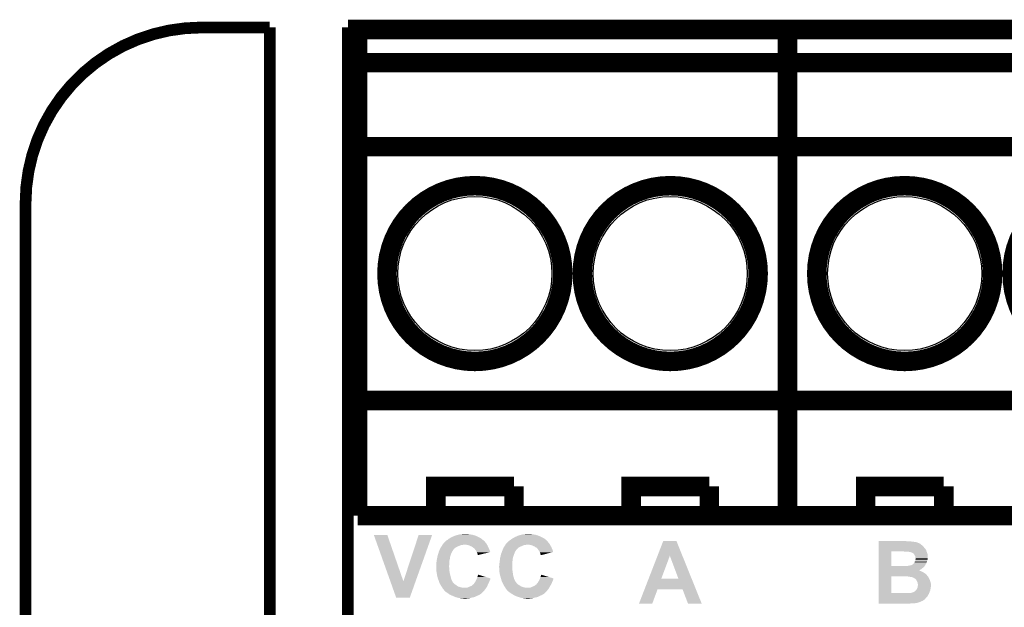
# Model space of a CAD drawing. Extents: x -1.3 to 24.2, y -3.9 to 53.4.
# Tile 29 of 31: x -1.3 to 11.5, y 45.8 to 53.4. Entities that reach past the tile are written whole.
import ezdxf

# ---------------------------------------------------------------- set-up
doc = ezdxf.new("R2010")
doc.units = 0
doc.layers.get('0').update_dxf_attribs({"linetype": 'CONTINUOUS'})
for name, color, linetype in [('RS485_ISOLATOR_5_CLICK_V100_GKO', 10, 'CONTINUOUS'), ('RS485_ISOLATOR_5_CLICK_V100_GTO', 9, 'CONTINUOUS'), ('RS485_ISOLATOR_5_CLICK_V100_GTS', 11, 'CONTINUOUS')]:
    doc.layers.add(name, color=color, linetype=linetype)

# ---------------------------------------------------------------- blocks, each defined once
blk = doc.blocks.new('ROUND_41')
blk.add_circle((0, 0), 1.002)

msp = doc.modelspace()

# ---------------------------------------------------------------- linework, layer by layer
at = {"layer": 'RS485_ISOLATOR_5_CLICK_V100_GKO', "const_width": 0.1524}
msp.add_lwpolyline([(1.016, 53.34, 0.4142136), (-1.27, 51.054)], format="xyb", dxfattribs=at)
for points in [[(1.016, 53.34), (1.905, 53.34)], [(1.905, 24.80056), (1.905, 53.34)], [(2.921, 53.34), (19.939, 53.34)], [(2.921, 25.4), (2.921, 53.34)], [(-1.27, -3.81), (-1.27, 51.054)]]:
    msp.add_lwpolyline(points, dxfattribs=at)
at = {"layer": 'RS485_ISOLATOR_5_CLICK_V100_GTO', "const_width": 0.254}
for points in [[(3.048, 46.99), (3.048, 53.3146), (8.636, 53.3146)], [(8.636, 46.99), (8.636, 53.3146)], [(8.636, 46.99), (8.636, 53.3146), (14.224, 53.3146)], [(3.048, 52.8828), (8.636, 52.8828)], [(8.636, 52.8828), (14.224, 52.8828)], [(3.048, 51.7906), (8.636, 51.7906)], [(8.636, 51.7906), (14.224, 51.7906)], [(3.048, 48.4886), (8.636, 48.4886)], [(8.636, 48.4886), (14.224, 48.4886)], [(4.064, 46.99), (4.064, 47.371), (5.08, 47.371)], [(5.08, 46.99), (5.08, 47.371)], [(6.604, 46.99), (6.604, 47.371), (7.62, 47.371)], [(7.62, 46.99), (7.62, 47.371)], [(9.652, 46.99), (9.652, 47.371), (10.668, 47.371)], [(10.668, 46.99), (10.668, 47.371)], [(3.048, 46.99), (8.636, 46.99)], [(8.636, 46.99), (14.224, 46.99)]]:
    msp.add_lwpolyline(points, dxfattribs=at)
for points in [[(3.429, 50.1396, 1), (5.715, 50.1396, 1)], [(5.969, 50.1396, 1), (8.255, 50.1396, 1)], [(9.017, 50.1396, 1), (11.303, 50.1396, 1)], [(11.557, 50.1396, 1), (13.843, 50.1396, 1)]]:
    msp.add_lwpolyline(points, format="xyb", close=True, dxfattribs=at)
at = {"layer": 'RS485_ISOLATOR_5_CLICK_V100_GTO'}
for points in [[(3.258854, 46.738524), (3.258848, 46.738538), (3.434084, 46.738524), (3.258848, 46.738538)], [(3.473262, 46.136622), (3.258854, 46.738524), (3.64238, 46.136622), (3.434084, 46.738524)], [(3.64238, 46.136622), (3.840486, 46.738512), (3.801294, 46.136622), (4.01573, 46.738512)], [(3.840486, 46.738512), (3.840496, 46.73854), (4.01573, 46.738512), (3.840496, 46.73854)], [(4.304028, 46.72584), (4.310378, 46.72838), (4.59232, 46.72584), (4.585546, 46.72838)], [(4.310378, 46.72838), (4.325612, 46.733458), (4.585546, 46.72838), (4.572002, 46.733458)], [(4.325612, 46.733458), (4.33324, 46.736), (4.572002, 46.733458), (4.561838, 46.736)], [(4.33324, 46.736), (4.341706, 46.73854), (4.561838, 46.736), (4.55168, 46.73854)], [(4.341706, 46.73854), (4.35864, 46.74362), (4.55168, 46.73854), (4.533902, 46.74362)], [(4.35864, 46.74362), (4.386578, 46.7487), (4.533902, 46.74362), (4.49834, 46.7487)], [(4.386578, 46.7487), (4.417058, 46.75124), (4.49834, 46.7487), (4.485642, 46.75124)], [(4.417058, 46.75124), (4.447538, 46.75378), (4.472942, 46.75124), (4.462782, 46.75378)], [(5.122544, 46.72584), (5.12826, 46.72838), (5.4102, 46.72584), (5.403428, 46.72838)], [(5.12826, 46.72838), (5.143504, 46.73346), (5.403428, 46.72838), (5.38988, 46.73346)], [(5.143504, 46.73346), (5.15112, 46.735998), (5.38988, 46.73346), (5.380998, 46.735998)], [(5.15112, 46.735998), (5.160436, 46.73854), (5.380998, 46.735998), (5.3721, 46.73854)], [(5.160436, 46.73854), (5.179058, 46.74362), (5.3721, 46.73854), (5.35178, 46.74362)], [(5.179058, 46.74362), (5.193028, 46.74616), (5.35178, 46.74362), (5.334, 46.74616)], [(5.193028, 46.74616), (5.206998, 46.7487), (5.334, 46.74616), (5.318762, 46.7487)], [(5.206998, 46.7487), (5.237478, 46.75124), (5.318762, 46.7487), (5.303522, 46.75124)], [(5.237478, 46.75124), (5.267958, 46.75378), (5.290822, 46.75124), (5.280662, 46.75378)], [(4.1402, 46.593758), (4.147818, 46.606458), (4.358, 46.593758), (4.386578, 46.606458)], [(4.147818, 46.606458), (4.149342, 46.609), (4.386578, 46.606458), (4.406898, 46.609)], [(4.149342, 46.609), (4.150866, 46.61154), (4.406898, 46.609), (4.417058, 46.61154)], [(4.150866, 46.61154), (4.15239, 46.614078), (4.424676, 46.61154), (4.432298, 46.614078)], [(4.15239, 46.61408), (4.15544, 46.619162), (4.729798, 46.61408), (4.72662, 46.619162)], [(4.15239, 46.614078), (4.15239, 46.61408), (4.432298, 46.614078), (4.439918, 46.61408)], [(4.15544, 46.619162), (4.162102, 46.626778), (4.72662, 46.619162), (4.72186, 46.626778)], [(4.162102, 46.626778), (4.17322, 46.639486), (4.72186, 46.626778), (4.711272, 46.639486)], [(4.17322, 46.639486), (4.173232, 46.64202), (4.711272, 46.639486), (4.70916, 46.64202)], [(4.173232, 46.64202), (4.173234, 46.642026), (4.70916, 46.64202), (4.709156, 46.642026)], [(4.173234, 46.642026), (4.1783, 46.644564), (4.709156, 46.642026), (4.707464, 46.644564)], [(4.1783, 46.644564), (4.183382, 46.652182), (4.707464, 46.644564), (4.702386, 46.652182)], [(4.183382, 46.652182), (4.190998, 46.65726), (4.702386, 46.652182), (4.699, 46.65726)], [(4.190998, 46.65726), (4.191002, 46.657262), (4.699, 46.65726), (4.698998, 46.657262)], [(4.191002, 46.657262), (4.193538, 46.659798), (4.698998, 46.657262), (4.69646, 46.659798)], [(4.193538, 46.659798), (4.196074, 46.662334), (4.69646, 46.659798), (4.691394, 46.662334)], [(4.196074, 46.662334), (4.198598, 46.664858), (4.691394, 46.662334), (4.69138, 46.664858)], [(4.198598, 46.664858), (4.19862, 46.66488), (4.69138, 46.664858), (4.688846, 46.66488)], [(4.19862, 46.66488), (4.201164, 46.667422), (4.688846, 46.66488), (4.68588, 46.667422)], [(4.201164, 46.667422), (4.2164, 46.675042), (4.68588, 46.667422), (4.676988, 46.675042)], [(4.2164, 46.675042), (4.221478, 46.68012), (4.676988, 46.675042), (4.67106, 46.68012)], [(4.221478, 46.68012), (4.229102, 46.687742), (4.67106, 46.68012), (4.660898, 46.687742)], [(4.229102, 46.687742), (4.242434, 46.69536), (4.660898, 46.687742), (4.65074, 46.69536)], [(4.242434, 46.69536), (4.260214, 46.70552), (4.65074, 46.69536), (4.632958, 46.70552)], [(4.260214, 46.70552), (4.26466, 46.70806), (4.632958, 46.70552), (4.62788, 46.70806)], [(4.26466, 46.70806), (4.28498, 46.71822), (4.62788, 46.70806), (4.60756, 46.71822)], [(4.28498, 46.71822), (4.304028, 46.72584), (4.60756, 46.71822), (4.59232, 46.72584)], [(4.46278, 46.61154), (4.439918, 46.61408), (4.731384, 46.61154), (4.729798, 46.61408)], [(4.483098, 46.609), (4.46278, 46.61154), (4.732972, 46.609), (4.731384, 46.61154)], [(4.489878, 46.606458), (4.483098, 46.609), (4.73456, 46.606458), (4.732972, 46.609)], [(4.50342, 46.60138), (4.489878, 46.606458), (4.73687, 46.60138), (4.73456, 46.606458)], [(4.51866, 46.59376), (4.50342, 46.60138), (4.740334, 46.59376), (4.73687, 46.60138)], [(4.959604, 46.5963), (4.965698, 46.606458), (5.18414, 46.5963), (5.206998, 46.606458)], [(4.965698, 46.606458), (4.967222, 46.609), (5.206998, 46.606458), (5.227318, 46.609)], [(4.967222, 46.609), (4.968746, 46.61154), (5.227318, 46.609), (5.237478, 46.61154)], [(4.968746, 46.61154), (4.97027, 46.614078), (5.242556, 46.61154), (5.250178, 46.614078)], [(4.97027, 46.61408), (4.97332, 46.619162), (5.547676, 46.61408), (5.5445, 46.619162)], [(4.97027, 46.614078), (4.97027, 46.61408), (5.250178, 46.614078), (5.257802, 46.61408)], [(4.97332, 46.619162), (4.979982, 46.626778), (5.5445, 46.619162), (5.53974, 46.626778)], [(4.979982, 46.626778), (4.991098, 46.63948), (5.53974, 46.626778), (5.529158, 46.63948)], [(4.991098, 46.63948), (4.993638, 46.64202), (5.529158, 46.63948), (5.52704, 46.64202)], [(4.993638, 46.64202), (5.0038, 46.65218), (5.52704, 46.64202), (5.520268, 46.65218)], [(5.0038, 46.65218), (5.011418, 46.65726), (5.520268, 46.65218), (5.51688, 46.65726)], [(5.011418, 46.65726), (5.011422, 46.657262), (5.51688, 46.65726), (5.51688, 46.657262)], [(5.011422, 46.657262), (5.019042, 46.664882), (5.51688, 46.657262), (5.50926, 46.664882)], [(5.019042, 46.664882), (5.021582, 46.667422), (5.50926, 46.664882), (5.506298, 46.667422)], [(5.021582, 46.667422), (5.03428, 46.67504), (5.506298, 46.667422), (5.497408, 46.67504)], [(5.03428, 46.67504), (5.040374, 46.68012), (5.497408, 46.67504), (5.49148, 46.68012)], [(5.040374, 46.68012), (5.049522, 46.687742), (5.49148, 46.68012), (5.481318, 46.687742)], [(5.049522, 46.687742), (5.062854, 46.69536), (5.481318, 46.687742), (5.47116, 46.69536)], [(5.062854, 46.69536), (5.080634, 46.70552), (5.47116, 46.69536), (5.453378, 46.70552)], [(5.080634, 46.70552), (5.08508, 46.70806), (5.453378, 46.70552), (5.4483, 46.70806)], [(5.08508, 46.70806), (5.10032, 46.71568), (5.4483, 46.70806), (5.43306, 46.71568)], [(5.10032, 46.71568), (5.1054, 46.71822), (5.43306, 46.71568), (5.427346, 46.71822)], [(5.1054, 46.71822), (5.122544, 46.72584), (5.427346, 46.71822), (5.4102, 46.72584)], [(5.2832, 46.61154), (5.257802, 46.61408), (5.549264, 46.61154), (5.547676, 46.61408)], [(5.303516, 46.609), (5.2832, 46.61154), (5.550852, 46.609), (5.549264, 46.61154)], [(5.309444, 46.60646), (5.303516, 46.609), (5.552438, 46.60646), (5.550852, 46.609)], [(5.33908, 46.59376), (5.309444, 46.60646), (5.559368, 46.59376), (5.552438, 46.60646)], [(6.94673, 46.469242), (7.02057, 46.659786), (7.27009, 46.469242), (7.193284, 46.659786)], [(7.02057, 46.659786), (7.020576, 46.6598), (7.193284, 46.659786), (7.020576, 46.6598)], [(9.8222, 46.65726), (9.822202, 46.6598), (10.198102, 46.65726), (10.17778, 46.6598)], [(9.8222, 46.65218), (9.8222, 46.65726), (10.26922, 46.65218), (10.2235, 46.65726)], [(9.8222, 46.64964), (9.8222, 46.65218), (10.287002, 46.64964), (10.26922, 46.65218)], [(9.8222, 46.649638), (9.8222, 46.64964), (10.297162, 46.649638), (10.287002, 46.64964)], [(9.8222, 46.6471), (9.8222, 46.649638), (10.304782, 46.6471), (10.297162, 46.649638)], [(9.8222, 46.644558), (9.8222, 46.6471), (10.317482, 46.644558), (10.304782, 46.6471)], [(9.8222, 46.6344), (9.8222, 46.644558), (10.34288, 46.6344), (10.317482, 46.644558)], [(9.8222, 46.626778), (9.8222, 46.6344), (10.358122, 46.626778), (10.34288, 46.6344)], [(9.8222, 46.616618), (9.8222, 46.626778), (10.373362, 46.616618), (10.358122, 46.626778)], [(9.8222, 46.61154), (9.8222, 46.616618), (10.37844, 46.61154), (10.373362, 46.616618)], [(9.8222, 46.606458), (9.8222, 46.61154), (10.386062, 46.606458), (10.37844, 46.61154)], [(9.8222, 46.588678), (9.8222, 46.606458), (10.403842, 46.588678), (10.386062, 46.606458)], [(4.08762, 46.4693), (4.092192, 46.484542), (4.2545, 46.4693), (4.25958, 46.484542)], [(4.092192, 46.484542), (4.099812, 46.50994), (4.25958, 46.484542), (4.26974, 46.50994)], [(4.099812, 46.50994), (4.102098, 46.51756), (4.26974, 46.50994), (4.27355, 46.51756)], [(4.102098, 46.51756), (4.10302, 46.520098), (4.27355, 46.51756), (4.27482, 46.520098)], [(4.10302, 46.520098), (4.108562, 46.535338), (4.27482, 46.520098), (4.284978, 46.535338)], [(4.108562, 46.535338), (4.112258, 46.545496), (4.284978, 46.535338), (4.290058, 46.545496)], [(4.112258, 46.545496), (4.11226, 46.5455), (4.290058, 46.545496), (4.29006, 46.5455)], [(4.11226, 46.5455), (4.11353, 46.54804), (4.29006, 46.5455), (4.2926, 46.54804)], [(4.11353, 46.54804), (4.119878, 46.560738), (4.2926, 46.54804), (4.302758, 46.560738)], [(4.119878, 46.560738), (4.12496, 46.5709), (4.302758, 46.560738), (4.31546, 46.5709)], [(4.12496, 46.5709), (4.124962, 46.570902), (4.31546, 46.5709), (4.315462, 46.570902)], [(4.124962, 46.570902), (4.130038, 46.578518), (4.315462, 46.570902), (4.32562, 46.578518)], [(4.130038, 46.578518), (4.13512, 46.58614), (4.32562, 46.578518), (4.34086, 46.58614)], [(4.13512, 46.58614), (4.1402, 46.593758), (4.34086, 46.58614), (4.358, 46.593758)], [(4.53136, 46.58868), (4.51866, 46.59376), (4.742642, 46.58868), (4.740334, 46.59376)], [(4.54152, 46.581062), (4.53136, 46.58868), (4.746106, 46.581062), (4.742642, 46.58868)], [(4.546596, 46.578522), (4.54152, 46.581062), (4.74726, 46.578522), (4.746106, 46.581062)], [(4.549142, 46.575978), (4.546596, 46.578522), (4.748416, 46.575978), (4.74726, 46.578522)], [(4.564378, 46.563282), (4.549142, 46.575978), (4.754188, 46.563282), (4.748416, 46.575978)], [(4.575268, 46.55058), (4.564378, 46.563282), (4.75996, 46.55058), (4.754188, 46.563282)], [(4.57962, 46.545502), (4.575268, 46.55058), (4.76191, 46.545502), (4.75996, 46.55058)], [(4.589778, 46.530262), (4.57962, 46.545502), (4.76776, 46.530262), (4.76191, 46.545502)], [(4.595226, 46.517554), (4.589778, 46.530262), (4.772636, 46.517554), (4.76776, 46.530262)], [(4.5974, 46.512482), (4.595226, 46.517554), (4.752334, 46.512482), (4.772636, 46.517554)], [(4.60502, 46.499782), (4.5974, 46.512482), (4.701498, 46.499782), (4.752334, 46.512482)], [(4.607558, 46.487084), (4.60502, 46.499782), (4.65067, 46.487084), (4.701498, 46.499782)], [(4.610094, 46.484546), (4.607558, 46.487084), (4.640512, 46.484546), (4.65067, 46.487084)], [(4.6101, 46.476948), (4.610094, 46.484546), (4.6101, 46.476948), (4.640512, 46.484546)], [(4.907788, 46.4693), (4.910836, 46.484542), (5.07492, 46.4693), (5.08, 46.484542)], [(4.910836, 46.484542), (4.912362, 46.492162), (5.08, 46.484542), (5.083048, 46.492162)], [(4.912362, 46.492162), (4.919472, 46.50994), (5.083048, 46.492162), (5.09016, 46.50994)], [(4.919472, 46.50994), (4.92252, 46.51756), (5.09016, 46.50994), (5.09397, 46.51756)], [(4.92252, 46.51756), (4.923442, 46.5201), (5.09397, 46.51756), (5.09524, 46.5201)], [(4.923442, 46.5201), (4.926214, 46.52772), (5.09524, 46.5201), (5.09778, 46.52772)], [(4.926214, 46.52772), (4.928984, 46.53534), (5.09778, 46.52772), (5.10286, 46.53534)], [(4.928984, 46.53534), (4.930832, 46.54042), (5.10286, 46.53534), (5.107938, 46.54042)], [(4.930832, 46.54042), (4.932678, 46.545496), (5.107938, 46.54042), (5.110478, 46.545496)], [(4.932678, 46.545496), (4.93268, 46.5455), (5.110478, 46.545496), (5.11048, 46.5455)], [(4.93268, 46.5455), (4.933696, 46.54804), (5.11048, 46.5455), (5.11302, 46.54804)], [(4.933696, 46.54804), (4.938774, 46.560738), (5.11302, 46.54804), (5.123178, 46.560738)], [(4.938774, 46.560738), (4.94284, 46.570898), (5.123178, 46.560738), (5.133338, 46.570898)], [(4.94284, 46.570898), (4.942842, 46.570902), (5.133338, 46.570898), (5.133344, 46.570902)], [(4.942842, 46.570902), (4.953, 46.58614), (5.133344, 46.570902), (5.158738, 46.58614)], [(4.953, 46.58614), (4.95808, 46.593758), (5.158738, 46.58614), (5.177784, 46.593758)], [(4.95808, 46.593758), (4.959604, 46.5963), (5.177784, 46.593758), (5.18414, 46.5963)], [(5.351776, 46.58868), (5.33908, 46.59376), (5.56214, 46.58868), (5.559368, 46.59376)], [(5.359398, 46.581064), (5.351776, 46.58868), (5.566294, 46.581064), (5.56214, 46.58868)], [(5.367012, 46.578522), (5.359398, 46.581064), (5.56768, 46.578522), (5.566294, 46.581064)], [(5.367016, 46.57852), (5.367012, 46.578522), (5.567682, 46.57852), (5.56768, 46.578522)], [(5.369562, 46.575978), (5.367016, 46.57852), (5.568838, 46.575978), (5.567682, 46.57852)], [(5.384798, 46.563282), (5.369562, 46.575978), (5.574608, 46.563282), (5.568838, 46.575978)], [(5.393874, 46.550578), (5.384798, 46.563282), (5.580382, 46.550578), (5.574608, 46.563282)], [(5.3975, 46.5455), (5.393874, 46.550578), (5.581942, 46.5455), (5.580382, 46.550578)], [(5.40766, 46.53026), (5.3975, 46.5455), (5.586618, 46.53026), (5.581942, 46.5455)], [(5.414922, 46.517554), (5.40766, 46.53026), (5.590516, 46.517554), (5.586618, 46.53026)], [(5.41782, 46.512482), (5.414922, 46.517554), (5.57053, 46.512482), (5.590516, 46.517554)], [(5.422898, 46.499782), (5.41782, 46.512482), (5.52049, 46.499782), (5.57053, 46.512482)], [(5.425438, 46.487084), (5.422898, 46.499782), (5.470456, 46.487084), (5.52049, 46.499782)], [(5.427974, 46.484546), (5.425438, 46.487084), (5.460456, 46.484546), (5.470456, 46.487084)], [(5.42798, 46.479482), (5.427974, 46.484546), (5.440504, 46.479482), (5.460456, 46.484546)], [(5.430498, 46.47946), (5.42798, 46.479482), (5.440416, 46.47946), (5.440504, 46.479482)], [(5.43052, 46.476948), (5.430498, 46.47946), (5.43052, 46.476948), (5.440416, 46.47946)], [(9.822192, 46.337242), (9.822198, 46.52518), (9.98474, 46.337242), (9.984762, 46.52518)], [(9.822198, 46.57598), (9.8222, 46.588678), (10.414, 46.57598), (10.403842, 46.588678)], [(9.822198, 46.563276), (9.822198, 46.57598), (10.426702, 46.563276), (10.414, 46.57598)], [(9.822198, 46.54804), (9.822198, 46.563276), (10.434322, 46.54804), (10.426702, 46.563276)], [(9.822198, 46.542954), (9.822198, 46.54804), (10.439402, 46.542954), (10.434322, 46.54804)], [(9.822198, 46.532798), (9.822198, 46.542954), (10.441942, 46.532798), (10.439402, 46.542954)], [(9.822198, 46.52518), (9.822198, 46.532798), (10.44499, 46.52518), (10.441942, 46.532798)], [(10.162542, 46.52264), (10.147302, 46.52518), (10.446006, 46.52264), (10.44499, 46.52518)], [(10.210804, 46.522638), (10.162542, 46.52264), (10.446006, 46.522638), (10.446006, 46.52264)], [(10.215884, 46.5201), (10.210804, 46.522638), (10.447022, 46.5201), (10.446006, 46.522638)], [(10.243822, 46.515018), (10.218422, 46.5201), (10.449054, 46.515018), (10.447022, 46.5201)], [(10.256522, 46.509938), (10.243822, 46.515018), (10.451086, 46.509938), (10.449054, 46.515018)], [(10.260326, 46.507402), (10.256522, 46.509938), (10.4521, 46.507402), (10.451086, 46.509938)], [(10.271762, 46.499778), (10.260326, 46.507402), (10.454642, 46.499778), (10.4521, 46.507402)], [(10.276846, 46.4947), (10.271762, 46.499778), (10.456334, 46.4947), (10.454642, 46.499778)], [(10.27938, 46.494678), (10.276846, 46.4947), (10.456342, 46.494678), (10.456334, 46.4947)], [(10.279384, 46.492158), (10.27938, 46.494678), (10.45718, 46.492158), (10.456342, 46.494678)], [(10.279384, 46.492154), (10.279384, 46.492158), (10.457182, 46.492154), (10.45718, 46.492158)], [(10.287, 46.481998), (10.279384, 46.492154), (10.45845, 46.481998), (10.457182, 46.492154)], [(10.292082, 46.471838), (10.287, 46.481998), (10.45972, 46.471838), (10.45845, 46.481998)], [(10.297162, 46.464218), (10.292082, 46.471838), (10.45972, 46.464218), (10.45972, 46.471838)], [(4.06908, 46.360082), (4.069502, 46.36262), (4.239006, 46.360082), (4.23926, 46.36262)], [(4.06908, 46.337222), (4.06908, 46.360082), (4.23672, 46.337222), (4.239006, 46.360082)], [(4.069502, 46.36262), (4.07162, 46.37532), (4.23926, 46.36262), (4.23926, 46.37532)], [(4.07162, 46.37532), (4.073206, 46.388018), (4.23926, 46.37532), (4.23926, 46.388018)], [(4.073206, 46.388018), (4.076064, 46.410878), (4.23926, 46.388018), (4.2418, 46.410878)], [(4.076064, 46.410878), (4.0767, 46.415958), (4.2418, 46.410878), (4.243068, 46.415958)], [(4.0767, 46.415958), (4.079748, 46.4312), (4.243068, 46.415958), (4.24688, 46.4312)], [(4.079748, 46.4312), (4.08381, 46.451518), (4.24688, 46.4312), (4.24942, 46.451518)], [(4.08381, 46.451518), (4.08686, 46.46676), (4.24942, 46.451518), (4.253774, 46.46676)], [(4.08686, 46.46676), (4.08762, 46.4693), (4.253774, 46.46676), (4.2545, 46.4693)], [(4.88696, 46.334682), (4.8895, 46.344842), (5.05714, 46.334682), (5.05714, 46.344842)], [(4.8895, 46.360082), (4.889922, 46.362622), (5.05714, 46.360082), (5.05714, 46.362622)], [(4.8895, 46.344842), (4.8895, 46.360082), (5.05714, 46.344842), (5.05714, 46.360082)], [(4.889922, 46.362622), (4.89204, 46.37532), (5.05714, 46.362622), (5.058408, 46.37532)], [(4.89204, 46.37532), (4.893626, 46.38802), (5.058408, 46.37532), (5.05968, 46.38802)], [(4.893626, 46.38802), (4.896484, 46.41088), (5.05968, 46.38802), (5.06222, 46.41088)], [(4.896484, 46.41088), (4.89712, 46.41596), (5.06222, 46.41088), (5.062854, 46.41596)], [(4.89712, 46.41596), (4.898642, 46.431198), (5.062854, 46.41596), (5.06476, 46.431198)], [(4.898642, 46.431198), (4.89966, 46.441362), (5.06476, 46.431198), (5.0673, 46.441362)], [(4.89966, 46.441362), (4.902706, 46.45152), (5.0673, 46.441362), (5.06984, 46.45152)], [(4.902706, 46.45152), (4.90728, 46.466758), (5.06984, 46.45152), (5.074192, 46.466758)], [(4.90728, 46.466758), (4.907788, 46.4693), (5.074192, 46.466758), (5.07492, 46.4693)], [(6.830616, 46.169608), (6.94673, 46.469242), (6.99517, 46.169608), (7.106904, 46.469242)], [(7.21865, 46.16958), (7.106904, 46.469242), (7.39088, 46.16958), (7.27009, 46.469242)], [(10.218416, 46.33976), (10.223498, 46.342298), (10.422252, 46.33976), (10.424156, 46.342298)], [(10.223498, 46.342298), (10.223506, 46.3423), (10.424156, 46.342298), (10.424158, 46.3423)], [(10.223506, 46.3423), (10.2362, 46.34484), (10.424158, 46.3423), (10.425428, 46.34484)], [(10.2362, 46.34484), (10.246348, 46.347376), (10.425428, 46.34484), (10.426698, 46.347376)], [(10.246348, 46.347376), (10.246358, 46.347378), (10.426698, 46.347376), (10.426698, 46.347378)], [(10.246358, 46.347378), (10.25144, 46.34992), (10.426698, 46.347378), (10.429238, 46.34992)], [(10.25144, 46.34992), (10.266676, 46.357538), (10.429238, 46.34992), (10.433592, 46.357538)], [(10.266676, 46.357538), (10.276836, 46.367698), (10.433592, 46.357538), (10.4394, 46.367698)], [(10.276836, 46.367698), (10.276838, 46.3677), (10.4394, 46.367698), (10.4394, 46.3677)], [(10.276838, 46.3677), (10.279378, 46.372774), (10.4394, 46.3677), (10.441574, 46.372774)], [(10.279378, 46.372774), (10.284454, 46.375318), (10.441574, 46.372774), (10.442664, 46.375318)], [(10.284454, 46.375318), (10.289538, 46.385478), (10.442664, 46.375318), (10.44702, 46.385478)], [(10.289538, 46.385478), (10.28954, 46.38548), (10.44702, 46.385478), (10.44702, 46.38548)], [(10.28954, 46.38548), (10.29208, 46.393098), (10.44702, 46.38548), (10.449196, 46.393098)], [(10.29208, 46.393098), (10.297158, 46.403258), (10.449196, 46.393098), (10.452098, 46.403258)], [(10.297158, 46.40326), (10.299698, 46.418498), (10.4521, 46.40326), (10.457178, 46.418498)], [(10.297158, 46.403258), (10.297158, 46.40326), (10.452098, 46.403258), (10.4521, 46.40326)], [(10.2997, 46.454058), (10.297162, 46.464218), (10.45972, 46.454058), (10.45972, 46.464218)], [(10.299698, 46.418498), (10.2997, 46.4185), (10.457178, 46.418498), (10.457178, 46.4185)], [(10.299702, 46.443898), (10.2997, 46.454058), (10.45972, 46.443898), (10.45972, 46.454058)], [(10.2997, 46.4185), (10.30224, 46.431198), (10.457178, 46.4185), (10.459296, 46.431198)], [(10.30224, 46.436276), (10.299702, 46.443898), (10.45972, 46.436276), (10.45972, 46.443898)], [(10.30224, 46.433738), (10.30224, 46.436276), (10.45972, 46.433738), (10.45972, 46.436276)], [(10.30224, 46.431198), (10.30224, 46.433738), (10.459296, 46.431198), (10.45972, 46.433738)], [(4.06908, 46.321978), (4.06908, 46.337222), (4.23672, 46.321978), (4.23672, 46.337222)], [(4.06908, 46.311818), (4.06908, 46.321978), (4.23926, 46.311818), (4.23672, 46.321978)], [(4.06908, 46.299118), (4.06908, 46.311818), (4.23926, 46.299118), (4.23926, 46.311818)], [(4.06908, 46.288962), (4.06908, 46.299118), (4.240954, 46.288962), (4.23926, 46.299118)], [(4.069864, 46.283878), (4.06908, 46.288962), (4.2418, 46.283878), (4.240954, 46.288962)], [(4.072208, 46.26864), (4.069864, 46.283878), (4.2418, 46.26864), (4.2418, 46.283878)], [(4.07416, 46.25594), (4.072208, 46.26864), (4.243616, 46.25594), (4.2418, 46.26864)], [(4.075008, 46.250862), (4.07416, 46.25594), (4.24434, 46.250862), (4.243616, 46.25594)], [(4.07924, 46.22546), (4.075008, 46.250862), (4.249784, 46.22546), (4.24434, 46.250862)], [(4.081088, 46.2153), (4.07924, 46.22546), (4.25196, 46.2153), (4.249784, 46.22546)], [(4.08432, 46.197518), (4.081088, 46.2153), (4.256702, 46.197518), (4.25196, 46.2153)], [(4.60502, 46.19244), (4.6152, 46.222916), (4.716196, 46.19244), (4.6152, 46.222916)], [(4.88696, 46.324518), (4.88696, 46.334682), (5.05714, 46.324518), (5.05714, 46.334682)], [(4.888776, 46.299118), (4.88696, 46.324518), (5.05714, 46.299118), (5.05714, 46.324518)], [(4.8895, 46.28896), (4.888776, 46.299118), (5.058834, 46.28896), (5.05714, 46.299118)], [(4.891064, 46.26864), (4.8895, 46.28896), (5.06222, 46.26864), (5.058834, 46.28896)], [(4.89204, 46.255938), (4.891064, 46.26864), (5.064036, 46.255938), (5.06222, 46.26864)], [(4.89712, 46.22546), (4.89204, 46.255938), (5.06839, 46.22546), (5.064036, 46.255938)], [(4.899892, 46.215298), (4.89712, 46.22546), (5.06984, 46.215298), (5.06839, 46.22546)], [(4.910282, 46.1772), (4.899892, 46.215298), (5.08, 46.1772), (5.06984, 46.215298)], [(5.42544, 46.19244), (5.43562, 46.222916), (5.535032, 46.19244), (5.43562, 46.222916)], [(9.822188, 46.2026), (9.82219, 46.222918), (10.45973, 46.2026), (10.444482, 46.222918)], [(9.82219, 46.288962), (9.822192, 46.29912), (10.365742, 46.288962), (10.38098, 46.29912)], [(9.82219, 46.27878), (9.82219, 46.288962), (10.34798, 46.27878), (10.365742, 46.288962)], [(9.82219, 46.27626), (9.82219, 46.27878), (10.350506, 46.27626), (10.34798, 46.27878)], [(9.82219, 46.276258), (9.82219, 46.27626), (10.353044, 46.276258), (10.350506, 46.27626)], [(9.82219, 46.27372), (9.82219, 46.276258), (10.358122, 46.27372), (10.353044, 46.276258)], [(9.82219, 46.26864), (9.82219, 46.27372), (10.37336, 46.26864), (10.358122, 46.27372)], [(9.82219, 46.26102), (9.82219, 46.26864), (10.388598, 46.26102), (10.37336, 46.26864)], [(9.82219, 46.25086), (9.82219, 46.26102), (10.40638, 46.25086), (10.388598, 46.26102)], [(9.82219, 46.23816), (9.82219, 46.25086), (10.426702, 46.23816), (10.40638, 46.25086)], [(9.82219, 46.222918), (9.82219, 46.23816), (10.444482, 46.222918), (10.426702, 46.23816)], [(9.822192, 46.33722), (9.822192, 46.337242), (10.198096, 46.33722), (9.98474, 46.337242)], [(9.822192, 46.321978), (9.822192, 46.33722), (10.408918, 46.321978), (10.420348, 46.33722)], [(9.822192, 46.31182), (9.822192, 46.321978), (10.39622, 46.31182), (10.408918, 46.321978)], [(9.822192, 46.29912), (9.822192, 46.31182), (10.38098, 46.29912), (10.39622, 46.31182)], [(10.198096, 46.33722), (10.205718, 46.339758), (10.420348, 46.33722), (10.42225, 46.339758)], [(10.205718, 46.339758), (10.218416, 46.33976), (10.42225, 46.339758), (10.422252, 46.33976)], [(3.548376, 45.925756), (3.473262, 46.136622), (3.726168, 45.925756), (3.801294, 46.136622)], [(4.089862, 46.1772), (4.08432, 46.197518), (4.26212, 46.1772), (4.256702, 46.197518)], [(4.091938, 46.16958), (4.089862, 46.1772), (4.264662, 46.16958), (4.26212, 46.1772)], [(4.094986, 46.161962), (4.091938, 46.16958), (4.2672, 46.161962), (4.264662, 46.16958)], [(4.1021, 46.14418), (4.094986, 46.161962), (4.27482, 46.14418), (4.2672, 46.161962)], [(4.107182, 46.12894), (4.1021, 46.14418), (4.28244, 46.12894), (4.27482, 46.14418)], [(4.10972, 46.121322), (4.107182, 46.12894), (4.28854, 46.121322), (4.28244, 46.12894)], [(4.112262, 46.11624), (4.10972, 46.121322), (4.292608, 46.11624), (4.28854, 46.121322)], [(4.112272, 46.116218), (4.112262, 46.11624), (4.29514, 46.116218), (4.292608, 46.11624)], [(4.113534, 46.113694), (4.112272, 46.116218), (4.295146, 46.113694), (4.29514, 46.116218)], [(4.117342, 46.106078), (4.113534, 46.113694), (4.302762, 46.106078), (4.295146, 46.113694)], [(4.11988, 46.101), (4.117342, 46.106078), (4.30911, 46.101), (4.302762, 46.106078)], [(4.122784, 46.09592), (4.11988, 46.101), (4.31546, 46.09592), (4.30911, 46.101)], [(4.12859, 46.08576), (4.122784, 46.09592), (4.3307, 46.08576), (4.31546, 46.09592)], [(4.528822, 46.078142), (4.5466, 46.093378), (4.73417, 46.078142), (4.741202, 46.093378)], [(4.5466, 46.093378), (4.54914, 46.09592), (4.741202, 46.093378), (4.742374, 46.09592)], [(4.54914, 46.09592), (4.556758, 46.101), (4.742374, 46.09592), (4.74472, 46.101)], [(4.556758, 46.101), (4.556762, 46.101002), (4.74472, 46.101), (4.74472, 46.101002)], [(4.556762, 46.101002), (4.564382, 46.111162), (4.74472, 46.101002), (4.7498, 46.111162)], [(4.564382, 46.111162), (4.567428, 46.11624), (4.7498, 46.111162), (4.75234, 46.11624)], [(4.567428, 46.11624), (4.572, 46.12386), (4.75234, 46.11624), (4.755388, 46.12386)], [(4.572, 46.12386), (4.58311, 46.14164), (4.755388, 46.12386), (4.7625, 46.14164)], [(4.58311, 46.14164), (4.584698, 46.14418), (4.7625, 46.14164), (4.76377, 46.14418)], [(4.584698, 46.14418), (4.593586, 46.161956), (4.76377, 46.14418), (4.772658, 46.161956)], [(4.593586, 46.161956), (4.59486, 46.164502), (4.772658, 46.161956), (4.772658, 46.164502)], [(4.59486, 46.164502), (4.596704, 46.169576), (4.772658, 46.164502), (4.77266, 46.169576)], [(4.596704, 46.169576), (4.598546, 46.174638), (4.77266, 46.169576), (4.77519, 46.174638)], [(4.598546, 46.174638), (4.60502, 46.19244), (4.77519, 46.174638), (4.716196, 46.19244)], [(4.91236, 46.16958), (4.910282, 46.1772), (5.08254, 46.16958), (5.08, 46.1772)], [(4.914646, 46.161958), (4.91236, 46.16958), (5.08508, 46.161958), (5.08254, 46.16958)], [(4.919978, 46.14418), (4.914646, 46.161958), (5.09524, 46.14418), (5.08508, 46.161958)], [(4.926754, 46.12894), (4.919978, 46.14418), (5.10286, 46.12894), (5.09524, 46.14418)], [(4.93014, 46.12132), (4.926754, 46.12894), (5.108954, 46.12132), (5.10286, 46.12894)], [(4.932684, 46.116234), (4.93014, 46.12132), (5.11302, 46.116234), (5.108954, 46.12132)], [(4.933954, 46.113694), (4.932684, 46.116234), (5.113034, 46.113694), (5.11302, 46.116234)], [(4.935222, 46.111158), (4.933954, 46.113694), (5.1181, 46.111158), (5.113034, 46.113694)], [(4.9403, 46.101), (4.935222, 46.111158), (5.12826, 46.101), (5.1181, 46.111158)], [(4.942478, 46.095918), (4.9403, 46.101), (5.133342, 46.095918), (5.12826, 46.101)], [(4.946832, 46.08576), (4.942478, 46.095918), (5.15112, 46.08576), (5.133342, 46.095918)], [(5.3467, 46.078142), (5.36702, 46.093382), (5.55283, 46.078142), (5.561038, 46.093382)], [(5.36702, 46.093382), (5.374638, 46.101), (5.561038, 46.093382), (5.56514, 46.101)], [(5.374638, 46.101), (5.37464, 46.101002), (5.56514, 46.101), (5.56514, 46.101002)], [(5.37464, 46.101002), (5.38226, 46.11116), (5.56514, 46.101002), (5.57022, 46.11116)], [(5.38226, 46.11116), (5.386322, 46.11624), (5.57022, 46.11116), (5.57276, 46.11624)], [(5.386322, 46.11624), (5.39242, 46.123862), (5.57276, 46.11624), (5.575808, 46.123862)], [(5.39242, 46.123862), (5.40353, 46.14164), (5.575808, 46.123862), (5.58292, 46.14164)], [(5.40353, 46.14164), (5.405118, 46.14418), (5.58292, 46.14164), (5.58419, 46.14418)], [(5.405118, 46.14418), (5.408926, 46.151798), (5.58419, 46.14418), (5.588, 46.151798)], [(5.408926, 46.151798), (5.414008, 46.16196), (5.588, 46.151798), (5.590542, 46.16196)], [(5.414008, 46.16196), (5.41528, 46.164502), (5.590542, 46.16196), (5.591388, 46.164502)], [(5.41528, 46.164502), (5.417124, 46.169578), (5.591388, 46.164502), (5.593078, 46.169578)], [(5.417124, 46.169578), (5.418968, 46.174644), (5.593078, 46.169578), (5.59308, 46.174644)], [(5.418968, 46.174644), (5.42544, 46.19244), (5.59308, 46.174644), (5.535032, 46.19244)], [(6.777454, 46.03242), (6.830606, 46.16958), (7.446168, 46.03242), (7.39088, 46.16958)], [(6.830606, 46.16958), (6.830616, 46.169608), (7.21865, 46.16958), (6.99517, 46.169608)], [(9.822182, 45.984182), (9.822188, 46.2026), (9.98474, 45.984182), (9.984762, 46.2026)], [(10.154978, 46.202592), (10.15492, 46.2026), (10.462264, 46.202592), (10.45973, 46.2026)], [(10.172702, 46.20006), (10.154978, 46.202592), (10.463952, 46.20006), (10.462264, 46.202592)], [(10.210802, 46.19752), (10.200642, 46.20006), (10.465646, 46.19752), (10.463952, 46.20006)], [(10.223502, 46.197518), (10.210802, 46.19752), (10.465648, 46.197518), (10.465646, 46.19752)], [(10.231124, 46.19498), (10.223502, 46.197518), (10.46734, 46.19498), (10.465648, 46.197518)], [(10.238744, 46.194978), (10.231124, 46.19498), (10.46734, 46.194978), (10.46734, 46.19498)], [(10.243824, 46.19244), (10.238744, 46.194978), (10.46861, 46.19244), (10.46734, 46.194978)], [(10.253984, 46.192438), (10.243824, 46.19244), (10.468612, 46.192438), (10.46861, 46.19244)], [(10.259064, 46.1899), (10.253984, 46.192438), (10.46988, 46.1899), (10.468612, 46.192438)], [(10.261604, 46.189898), (10.259064, 46.1899), (10.469882, 46.189898), (10.46988, 46.1899)], [(10.27176, 46.18482), (10.261604, 46.189898), (10.47242, 46.18482), (10.469882, 46.189898)], [(10.28446, 46.179736), (10.27176, 46.18482), (10.474962, 46.179736), (10.47242, 46.18482)], [(10.29208, 46.17212), (10.28446, 46.179736), (10.47877, 46.17212), (10.474962, 46.179736)], [(10.29589, 46.16958), (10.29208, 46.17212), (10.48004, 46.16958), (10.47877, 46.17212)], [(10.299702, 46.167038), (10.29589, 46.16958), (10.48113, 46.167038), (10.48004, 46.16958)], [(10.3124, 46.154334), (10.299702, 46.167038), (10.486574, 46.154334), (10.48113, 46.167038)], [(10.312402, 46.1518), (10.3124, 46.154334), (10.48766, 46.1518), (10.486574, 46.154334)], [(10.312402, 46.151796), (10.312402, 46.1518), (10.487662, 46.151796), (10.48766, 46.1518)], [(10.322562, 46.131478), (10.312402, 46.151796), (10.49528, 46.131478), (10.487662, 46.151796)], [(10.327642, 46.121318), (10.322562, 46.131478), (10.497538, 46.121318), (10.49528, 46.131478)], [(10.33018, 46.111158), (10.327642, 46.121318), (10.499796, 46.111158), (10.497538, 46.121318)], [(10.328062, 46.062898), (10.33272, 46.090838), (10.50036, 46.062898), (10.50036, 46.090838)], [(10.330182, 46.108618), (10.33018, 46.111158), (10.50036, 46.108618), (10.499796, 46.111158)], [(10.330182, 46.103538), (10.330182, 46.108618), (10.50036, 46.103538), (10.50036, 46.108618)], [(10.33272, 46.095916), (10.330182, 46.103538), (10.50036, 46.095916), (10.50036, 46.103538)], [(10.33272, 46.090838), (10.33272, 46.095916), (10.50036, 46.090838), (10.50036, 46.095916)], [(4.130042, 46.083218), (4.12859, 46.08576), (4.33409, 46.083218), (4.3307, 46.08576)], [(4.13851, 46.070518), (4.130042, 46.083218), (4.351022, 46.070518), (4.33409, 46.083218)], [(4.140202, 46.06798), (4.13851, 46.070518), (4.359484, 46.06798), (4.351022, 46.070518)], [(4.14325, 46.0629), (4.140202, 46.06798), (4.37642, 46.0629), (4.359484, 46.06798)], [(4.147822, 46.05528), (4.14325, 46.0629), (4.40436, 46.05528), (4.37642, 46.0629)], [(4.149346, 46.05274), (4.147822, 46.05528), (4.419602, 46.05274), (4.40436, 46.05528)], [(4.155438, 46.042582), (4.149346, 46.05274), (4.713848, 46.042582), (4.7201, 46.05274)], [(4.163058, 46.034962), (4.155438, 46.042582), (4.70916, 46.034962), (4.713848, 46.042582)], [(4.163062, 46.034958), (4.163058, 46.034962), (4.709158, 46.034958), (4.70916, 46.034962)], [(4.168138, 46.027342), (4.163062, 46.034958), (4.702176, 46.027342), (4.709158, 46.034958)], [(4.170678, 46.022264), (4.168138, 46.027342), (4.697522, 46.022264), (4.702176, 46.027342)], [(4.188462, 46.00448), (4.170678, 46.022264), (4.681222, 46.00448), (4.697522, 46.022264)], [(4.190998, 46.001942), (4.188462, 46.00448), (4.679106, 46.001942), (4.681222, 46.00448)], [(4.210054, 45.989238), (4.190998, 46.001942), (4.668518, 45.989238), (4.679106, 46.001942)], [(4.21386, 45.9867), (4.210054, 45.989238), (4.66547, 45.9867), (4.668518, 45.989238)], [(4.227406, 45.97654), (4.21386, 45.9867), (4.653274, 45.97654), (4.66547, 45.9867)], [(4.227436, 45.976518), (4.227406, 45.97654), (4.65074, 45.976518), (4.653274, 45.97654)], [(4.2308, 45.973994), (4.227436, 45.976518), (4.650726, 45.973994), (4.65074, 45.976518)], [(4.234178, 45.97146), (4.2308, 45.973994), (4.64566, 45.97146), (4.650726, 45.973994)], [(4.234182, 45.971458), (4.234178, 45.97146), (4.645658, 45.971458), (4.64566, 45.97146)], [(4.252468, 45.9613), (4.234182, 45.971458), (4.630418, 45.9613), (4.645658, 45.971458)], [(4.25704, 45.95876), (4.252468, 45.9613), (4.625338, 45.95876), (4.630418, 45.9613)], [(4.262756, 45.95622), (4.25704, 45.95876), (4.62026, 45.95622), (4.625338, 45.95876)], [(4.447542, 46.05274), (4.460242, 46.05528), (4.7201, 46.05274), (4.721664, 46.05528)], [(4.460242, 46.05528), (4.475484, 46.055282), (4.721664, 46.05528), (4.721664, 46.055282)], [(4.475484, 46.055282), (4.49072, 46.0629), (4.721664, 46.055282), (4.726352, 46.0629)], [(4.49072, 46.0629), (4.504266, 46.06798), (4.726352, 46.0629), (4.72948, 46.06798)], [(4.504266, 46.06798), (4.51104, 46.07052), (4.72948, 46.06798), (4.730652, 46.07052)], [(4.51104, 46.07052), (4.528822, 46.078142), (4.730652, 46.07052), (4.73417, 46.078142)], [(4.94792, 46.08322), (4.946832, 46.08576), (5.154508, 46.08322), (5.15112, 46.08576)], [(4.956388, 46.07052), (4.94792, 46.08322), (5.171442, 46.07052), (5.154508, 46.08322)], [(4.95808, 46.06798), (4.956388, 46.07052), (5.179064, 46.06798), (5.171442, 46.07052)], [(4.962142, 46.062902), (4.95808, 46.06798), (5.1943, 46.062902), (5.179064, 46.06798)], [(4.968238, 46.05528), (4.962142, 46.062902), (5.22224, 46.05528), (5.1943, 46.062902)], [(4.969256, 46.05274), (4.968238, 46.05528), (5.237482, 46.05274), (5.22224, 46.05528)], [(4.97332, 46.042584), (4.969256, 46.05274), (5.53173, 46.042584), (5.53798, 46.05274)], [(4.980938, 46.034962), (4.97332, 46.042584), (5.52704, 46.034962), (5.53173, 46.042584)], [(4.98094, 46.03496), (4.980938, 46.034962), (5.52704, 46.03496), (5.52704, 46.034962)], [(4.986018, 46.027342), (4.98094, 46.03496), (5.52069, 46.027342), (5.52704, 46.03496)], [(4.988554, 46.022274), (4.986018, 46.027342), (5.516468, 46.022274), (5.52069, 46.027342)], [(4.991094, 46.02226), (4.988554, 46.022274), (5.516456, 46.02226), (5.516468, 46.022274)], [(5.00888, 46.004482), (4.991094, 46.02226), (5.501642, 46.004482), (5.516456, 46.02226)], [(5.01142, 46.001942), (5.00888, 46.004482), (5.499102, 46.001942), (5.501642, 46.004482)], [(5.028354, 45.98924), (5.01142, 46.001942), (5.4864, 45.98924), (5.499102, 46.001942)], [(5.03174, 45.9867), (5.028354, 45.98924), (5.48335, 45.9867), (5.4864, 45.98924)], [(5.046978, 45.976542), (5.03174, 45.9867), (5.471162, 45.976542), (5.48335, 45.9867)], [(5.050794, 45.973998), (5.046978, 45.976542), (5.468616, 45.973998), (5.471162, 45.976542)], [(5.0546, 45.97146), (5.050794, 45.973998), (5.46354, 45.97146), (5.468616, 45.973998)], [(5.054604, 45.971458), (5.0546, 45.97146), (5.463538, 45.971458), (5.46354, 45.97146)], [(5.072888, 45.9613), (5.054604, 45.971458), (5.448298, 45.9613), (5.463538, 45.971458)], [(5.07746, 45.95876), (5.072888, 45.9613), (5.443218, 45.95876), (5.448298, 45.9613)], [(5.08254, 45.95622), (5.07746, 45.95876), (5.43814, 45.95622), (5.443218, 45.95876)], [(5.265422, 46.05274), (5.278122, 46.05528), (5.53798, 46.05274), (5.539544, 46.05528)], [(5.278122, 46.05528), (5.293364, 46.055282), (5.539544, 46.05528), (5.539544, 46.055282)], [(5.293364, 46.055282), (5.32299, 46.06798), (5.539544, 46.055282), (5.54736, 46.06798)], [(5.32299, 46.06798), (5.3467, 46.078142), (5.54736, 46.06798), (5.55283, 46.078142)], [(6.705612, 45.84703), (6.777446, 46.032404), (6.878314, 45.84703), (6.946896, 46.032404)], [(6.777446, 46.032404), (6.777454, 46.03242), (6.946896, 46.032404), (7.272004, 46.03242)], [(7.343136, 45.847014), (7.272004, 46.03242), (7.520904, 45.847014), (7.446168, 46.03242)], [(9.822182, 45.98416), (9.822182, 45.984182), (10.165078, 45.98416), (9.98474, 45.984182)], [(9.822182, 45.974), (9.822182, 45.98416), (10.474956, 45.974), (10.478768, 45.98416)], [(9.822182, 45.971456), (9.822182, 45.974), (10.472418, 45.971456), (10.474956, 45.974)], [(9.822182, 45.956222), (9.822182, 45.971456), (10.4648, 45.956222), (10.472418, 45.971456)], [(10.165078, 45.98416), (10.18286, 45.9867), (10.478768, 45.98416), (10.47972, 45.9867)], [(10.243816, 45.9867), (10.248896, 45.989238), (10.47972, 45.9867), (10.480672, 45.989238)], [(10.248896, 45.989238), (10.253976, 45.98924), (10.480672, 45.989238), (10.480674, 45.98924)], [(10.253976, 45.98924), (10.269218, 45.99432), (10.480674, 45.98924), (10.48258, 45.99432)], [(10.269218, 45.99432), (10.289538, 46.00448), (10.48258, 45.99432), (10.486932, 46.00448)], [(10.289538, 46.00448), (10.299694, 46.012098), (10.486932, 46.00448), (10.490198, 46.012098)], [(10.299694, 46.012098), (10.299698, 46.0121), (10.490198, 46.012098), (10.490198, 46.0121)], [(10.299698, 46.0121), (10.312396, 46.024798), (10.490198, 46.0121), (10.493372, 46.024798)], [(10.312396, 46.024798), (10.31494, 46.03242), (10.493372, 46.024798), (10.49528, 46.03242)], [(10.31494, 46.03242), (10.325098, 46.047656), (10.49528, 46.03242), (10.497818, 46.047656)], [(10.325098, 46.047656), (10.32764, 46.06036), (10.497818, 46.047656), (10.499936, 46.06036)], [(10.32764, 46.06036), (10.328062, 46.062898), (10.499936, 46.06036), (10.50036, 46.062898)], [(3.726164, 45.92574), (3.548376, 45.925756), (3.726164, 45.92574), (3.726168, 45.925756)], [(4.285616, 45.94606), (4.262756, 45.95622), (4.59486, 45.94606), (4.62026, 45.95622)], [(4.30276, 45.93844), (4.285616, 45.94606), (4.57962, 45.93844), (4.59486, 45.94606)], [(4.323078, 45.930822), (4.30276, 45.93844), (4.56184, 45.930822), (4.57962, 45.93844)], [(4.323086, 45.93082), (4.323078, 45.930822), (4.561836, 45.93082), (4.56184, 45.930822)], [(4.333246, 45.92828), (4.323086, 45.93082), (4.544058, 45.92828), (4.561836, 45.93082)], [(4.353562, 45.9232), (4.333246, 45.92828), (4.52628, 45.9232), (4.544058, 45.92828)], [(4.36372, 45.92066), (4.353562, 45.9232), (4.516118, 45.92066), (4.52628, 45.9232)], [(4.3815, 45.91812), (4.36372, 45.92066), (4.505958, 45.91812), (4.516118, 45.92066)], [(4.396738, 45.91558), (4.3815, 45.91812), (4.4831, 45.91558), (4.505958, 45.91812)], [(4.422138, 45.91304), (4.409438, 45.91558), (4.462778, 45.91304), (4.4831, 45.91558)], [(5.09778, 45.9486), (5.08254, 45.95622), (5.41909, 45.9486), (5.43814, 45.95622)], [(5.103496, 45.94606), (5.09778, 45.9486), (5.41274, 45.94606), (5.41909, 45.9486)], [(5.120642, 45.93844), (5.103496, 45.94606), (5.397498, 45.93844), (5.41274, 45.94606)], [(5.1435, 45.93082), (5.120642, 45.93844), (5.382256, 45.93082), (5.397498, 45.93844)], [(5.15239, 45.92828), (5.1435, 45.93082), (5.36448, 45.92828), (5.382256, 45.93082)], [(5.16128, 45.92574), (5.15239, 45.92828), (5.35432, 45.92574), (5.36448, 45.92828)], [(5.17144, 45.9232), (5.16128, 45.92574), (5.34416, 45.9232), (5.35432, 45.92574)], [(5.1816, 45.92066), (5.17144, 45.9232), (5.335268, 45.92066), (5.34416, 45.9232)], [(5.19938, 45.91812), (5.1816, 45.92066), (5.326378, 45.91812), (5.335268, 45.92066)], [(5.21716, 45.91558), (5.19938, 45.91812), (5.303518, 45.91558), (5.326378, 45.91812)], [(5.240018, 45.91304), (5.229858, 45.91558), (5.280658, 45.91304), (5.303518, 45.91558)], [(6.878304, 45.847), (6.705612, 45.84703), (6.878304, 45.847), (6.878314, 45.84703)], [(7.520908, 45.847), (7.520904, 45.847014), (7.520908, 45.847), (7.343136, 45.847014)], [(9.82218, 45.91812), (9.822182, 45.93082), (10.43432, 45.91812), (10.44702, 45.93082)], [(9.82218, 45.902878), (9.82218, 45.91812), (10.421618, 45.902878), (10.43432, 45.91812)], [(9.82218, 45.89018), (9.82218, 45.902878), (10.403836, 45.89018), (10.421618, 45.902878)], [(9.82218, 45.890174), (9.82218, 45.89018), (10.401294, 45.890174), (10.403836, 45.89018)], [(9.82218, 45.885098), (9.82218, 45.890174), (10.396216, 45.885098), (10.401294, 45.890174)], [(9.82218, 45.88002), (9.82218, 45.885098), (10.38606, 45.88002), (10.396216, 45.885098)], [(9.82218, 45.87494), (9.82218, 45.88002), (10.37336, 45.87494), (10.38606, 45.88002)], [(9.82218, 45.867318), (9.82218, 45.87494), (10.358118, 45.867318), (10.37336, 45.87494)], [(9.82218, 45.862238), (9.82218, 45.867318), (10.337798, 45.862238), (10.358118, 45.867318)], [(9.82218, 45.85462), (9.82218, 45.862238), (10.317478, 45.85462), (10.337798, 45.862238)], [(9.82218, 45.85208), (9.82218, 45.85462), (10.294618, 45.85208), (10.317478, 45.85462)], [(9.82218, 45.852078), (9.82218, 45.85208), (10.289536, 45.852078), (10.294618, 45.85208)], [(9.82218, 45.84954), (9.82218, 45.852078), (10.284456, 45.84954), (10.289536, 45.852078)], [(9.82218, 45.847022), (9.82218, 45.84954), (10.228688, 45.847022), (10.241278, 45.84954)], [(10.228578, 45.847), (9.82218, 45.847022), (10.228578, 45.847), (10.228688, 45.847022)], [(9.822182, 45.94352), (9.822182, 45.956222), (10.45718, 45.94352), (10.4648, 45.956222)], [(9.822182, 45.93082), (9.822182, 45.94352), (10.44702, 45.93082), (10.45718, 45.94352)]]:
    msp.add_solid(points, dxfattribs=at)

# ---------------------------------------------------------------- block references
at = {"layer": 'RS485_ISOLATOR_5_CLICK_V100_GTS'}
for p in [(4.572, 50.1396), (7.112, 50.1396), (10.16, 50.1396)]:
    msp.add_blockref('ROUND_41', p, dxfattribs=at)

doc.saveas('drawing.dxf')
